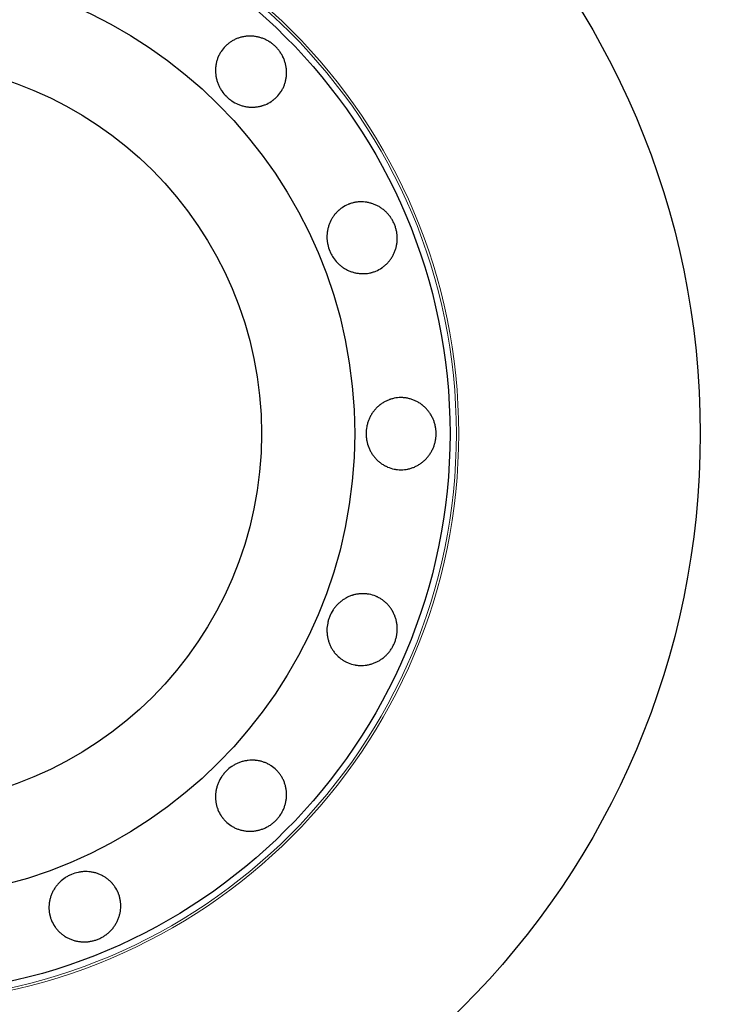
# Model space of a CAD drawing. Header units: inches. Extents: x 0 to 20790, y -12 to 14700.
# Tile 11 of 256: x 2869 to 2928, y 5547 to 5628. Entities that reach past the tile are written whole.
import ezdxf

# ---------------------------------------------------------------- set-up
doc = ezdxf.new("R2010")
doc.units = ezdxf.units.IN
doc.layers.add('1', color=7, linetype='Continuous', true_color=0xffffff)
doc.layers.add('254', color=7, linetype='Continuous', true_color=0xffffff)
doc.styles.add('latin_extended', font='simplex.shx')
doc.dimstyles.get("Standard").update_dxf_attribs({"dimtxt": 0.18, "dimasz": 0.18, "dimexe": 0.18, "dimexo": 0.0625, "dimgap": 0.09, "dimtad": 0, "dimtih": 1, "dimtoh": 1, "dimdec": 4, "dimzin": 0, "dimdsep": 46, "dimtxsty": 'Standard', "dimcen": 0.09, "dimadec": 0, "dimazin": 0, "dimtfac": 1, "dimtdec": 4, "dimtofl": 0, "dimtmove": 0, "dimatfit": 3, "dimfxl": 1, "dimtolj": 1, "dimtzin": 0, "dimarcsym": 0})

# ---------------------------------------------------------------- blocks, each defined once
blk = doc.blocks.new('_U11')
at = {"layer": '254', "color": 3, "linetype": 'Continuous', "lineweight": 13, "transparency": 16777216}
for p, q in [((1931.411, 6671.987), (1001.411, 6671.987)), ((1036.411, 6549.487), (1036.411, 5456.487)), ((7972.411, 5333.987), (1001.411, 5333.987))]:
    blk.add_line(p, q, dxfattribs=at)
at = {"layer": '254', "color": 3, "transparency": 16777216}
for points in [[(1056.828, 6549.487), (1015.995, 6549.487), (1036.411, 6671.987)], [(1015.995, 5456.487), (1056.828, 5456.487), (1036.411, 5333.987)]]:
    blk.add_solid(points, dxfattribs=at)
at = {"layer": 'Defpoints', "color": 0, "transparency": 16777216}
for p in [(1966.411, 6671.987), (1036.411, 5333.987), (8007.411, 5333.987)]:
    blk.add_point(p, dxfattribs=at)
at = {"layer": '254', "color": 2, "lineweight": 13, "transparency": 16777216, "insert": (852.661, 5798.82), "char_height": 122.5, "attachment_point": 1, "rotation": 90, "style": 'latin_extended'}
blk.add_mtext('\\A1;\\C2;1338', dxfattribs=at)

msp = doc.modelspace()

# ---------------------------------------------------------------- linework, layer by layer
at = {"layer": '1', "color": 2, "linetype": 'Continuous', "lineweight": 25}
for radius in [100, 67.5, 46.681, 38.75, 31]:
    msp.add_circle((2858.411, 5593.987), radius, dxfattribs=at)
at = {"layer": '1', "color": 110, "linetype": 'Continuous', "lineweight": 13}
for radius in [47.403, 47.21]:
    msp.add_circle((2858.411, 5593.987), radius, dxfattribs=at)
at = {"layer": '1', "color": 2, "linetype": 'Continuous', "lineweight": 25}
for points, knots in [([(2890.601, 5626.177), (2890.672, 5626.106), (2890.738, 5626.033), (2890.863, 5625.882), (2890.921, 5625.803), (2891.031, 5625.641), (2891.082, 5625.557), (2891.141, 5625.448), (2891.152, 5625.427), (2891.175, 5625.383), (2891.186, 5625.36), (2891.218, 5625.293), (2891.238, 5625.249), (2891.295, 5625.113), (2891.328, 5625.021), (2891.386, 5624.835), (2891.411, 5624.741), (2891.441, 5624.598), (2891.45, 5624.55), (2891.465, 5624.453), (2891.472, 5624.405), (2891.488, 5624.259), (2891.494, 5624.162), (2891.496, 5623.969), (2891.488, 5623.776), (2891.462, 5623.585), (2891.436, 5623.443), (2891.426, 5623.395), (2891.403, 5623.301), (2891.391, 5623.255), (2891.351, 5623.116), (2891.32, 5623.026), (2891.25, 5622.849), (2891.21, 5622.762), (2891.144, 5622.635), (2891.12, 5622.594), (2891.084, 5622.532), (2891.071, 5622.511), (2891.045, 5622.47), (2890.928, 5622.289), (2890.792, 5622.125), (2890.591, 5621.923), (2890.52, 5621.859), (2890.428, 5621.783), (2890.409, 5621.768), (2890.372, 5621.739), (2890.315, 5621.695), (2890.101, 5621.545), (2889.891, 5621.435), (2889.669, 5621.347), (2889.624, 5621.331), (2889.556, 5621.307), (2889.533, 5621.3), (2889.487, 5621.286), (2889.464, 5621.279), (2889.349, 5621.246), (2889.255, 5621.224), (2889.067, 5621.19), (2888.972, 5621.177), (2888.781, 5621.161), (2888.684, 5621.157), (2888.489, 5621.16), (2888.393, 5621.167), (2888.201, 5621.189), (2888.105, 5621.205), (2887.916, 5621.246), (2887.822, 5621.27), (2887.682, 5621.314), (2887.635, 5621.33), (2887.543, 5621.364), (2887.497, 5621.382), (2887.272, 5621.478), (2887.1, 5621.571), (2886.898, 5621.709), (2886.858, 5621.738), (2886.78, 5621.797), (2886.741, 5621.828), (2886.626, 5621.923), (2886.554, 5621.99), (2886.345, 5622.198), (2886.219, 5622.348), (2886.08, 5622.552), (2886.053, 5622.594), (2886.001, 5622.678), (2885.927, 5622.806), (2885.864, 5622.938), (2885.788, 5623.117), (2885.754, 5623.208), (2885.71, 5623.348), (2885.697, 5623.395), (2885.672, 5623.489), (2885.66, 5623.537), (2885.63, 5623.681), (2885.598, 5623.872), (2885.585, 5624.064), (2885.582, 5624.257), (2885.585, 5624.353), (2885.595, 5624.474), (2885.597, 5624.498), (2885.603, 5624.546), (2885.611, 5624.618), (2885.623, 5624.69), (2885.649, 5624.831), (2885.67, 5624.924), (2885.723, 5625.107), (2885.753, 5625.197), (2885.806, 5625.331), (2885.825, 5625.375), (2885.855, 5625.44), (2885.865, 5625.462), (2885.886, 5625.505), (2885.94, 5625.612), (2886.001, 5625.714), (2886.158, 5625.951), (2886.279, 5626.097), (2886.431, 5626.249), (2886.448, 5626.266), (2886.483, 5626.299), (2886.535, 5626.348), (2886.661, 5626.457), (2886.851, 5626.598), (2887.015, 5626.695), (2887.142, 5626.762), (2887.185, 5626.783), (2887.273, 5626.824), (2887.317, 5626.843), (2887.451, 5626.896), (2887.541, 5626.927), (2887.725, 5626.98), (2887.818, 5627.002), (2887.96, 5627.028), (2888.008, 5627.036), (2888.079, 5627.046), (2888.104, 5627.049), (2888.152, 5627.055), (2888.176, 5627.057), (2888.297, 5627.068), (2888.394, 5627.072), (2888.587, 5627.069), (2888.78, 5627.057), (2888.971, 5627.027), (2889.115, 5626.997), (2889.163, 5626.986), (2889.258, 5626.961), (2889.305, 5626.947), (2889.445, 5626.904), (2889.537, 5626.871), (2889.717, 5626.795), (2889.805, 5626.753), (2889.934, 5626.683), (2889.998, 5626.646), (2890.061, 5626.607), (2890.102, 5626.581), (2890.123, 5626.567), (2890.226, 5626.498), (2890.305, 5626.439), (2890.42, 5626.345), (2890.457, 5626.312), (2890.53, 5626.246), (2890.566, 5626.212), (2890.601, 5626.177)], [0, 0, 0, 0, 0.015625, 0.015625, 0.03125, 0.03125, 0.046875, 0.046875, 0.050781, 0.050781, 0.054688, 0.054688, 0.0625, 0.0625, 0.078125, 0.078125, 0.09375, 0.09375, 0.101563, 0.101563, 0.109375, 0.109375, 0.125, 0.125, 0.140625, 0.15625, 0.15625, 0.164063, 0.164063, 0.171875, 0.171875, 0.1875, 0.1875, 0.203125, 0.203125, 0.210938, 0.210938, 0.214844, 0.214844, 0.21875, 0.25, 0.25, 0.265625, 0.265625, 0.269531, 0.269531, 0.273438, 0.28125, 0.3125, 0.3125, 0.320313, 0.320313, 0.324219, 0.324219, 0.328125, 0.328125, 0.34375, 0.34375, 0.359375, 0.359375, 0.375, 0.375, 0.390625, 0.390625, 0.40625, 0.40625, 0.421875, 0.421875, 0.429688, 0.429688, 0.4375, 0.4375, 0.46875, 0.46875, 0.476563, 0.476563, 0.484375, 0.484375, 0.5, 0.5, 0.53125, 0.53125, 0.539063, 0.539063, 0.546875, 0.5625, 0.5625, 0.578125, 0.578125, 0.585938, 0.585938, 0.59375, 0.59375, 0.609375, 0.625, 0.625, 0.640625, 0.640625, 0.644531, 0.644531, 0.648438, 0.65625, 0.65625, 0.671875, 0.671875, 0.6875, 0.6875, 0.695313, 0.695313, 0.699219, 0.699219, 0.703125, 0.71875, 0.71875, 0.75, 0.75, 0.753906, 0.753906, 0.757813, 0.765625, 0.78125, 0.796875, 0.796875, 0.804688, 0.804688, 0.8125, 0.8125, 0.828125, 0.828125, 0.84375, 0.84375, 0.851563, 0.851563, 0.855469, 0.855469, 0.859375, 0.859375, 0.875, 0.875, 0.890625, 0.90625, 0.90625, 0.914063, 0.914063, 0.921875, 0.921875, 0.9375, 0.9375, 0.953125, 0.953125, 0.960938, 0.964844, 0.964844, 0.96875, 0.96875, 0.984375, 0.984375, 0.992188, 0.992188, 1, 1, 1, 1]), ([(2900.47, 5611.408), (2900.508, 5611.316), (2900.541, 5611.223), (2900.598, 5611.035), (2900.622, 5610.94), (2900.661, 5610.748), (2900.676, 5610.651), (2900.689, 5610.529), (2900.691, 5610.504), (2900.695, 5610.455), (2900.697, 5610.43), (2900.701, 5610.356), (2900.703, 5610.307), (2900.703, 5610.159), (2900.699, 5610.062), (2900.681, 5609.868), (2900.668, 5609.772), (2900.641, 5609.628), (2900.631, 5609.58), (2900.608, 5609.485), (2900.596, 5609.437), (2900.555, 5609.296), (2900.523, 5609.205), (2900.451, 5609.025), (2900.371, 5608.851), (2900.273, 5608.684), (2900.194, 5608.563), (2900.167, 5608.523), (2900.11, 5608.444), (2900.081, 5608.406), (2899.991, 5608.293), (2899.928, 5608.222), (2899.795, 5608.085), (2899.725, 5608.02), (2899.615, 5607.929), (2899.578, 5607.899), (2899.52, 5607.856), (2899.501, 5607.841), (2899.461, 5607.814), (2899.442, 5607.8), (2899.263, 5607.68), (2899.095, 5607.591), (2898.832, 5607.482), (2898.743, 5607.45), (2898.628, 5607.415), (2898.605, 5607.408), (2898.559, 5607.396), (2898.49, 5607.377), (2898.234, 5607.32), (2897.999, 5607.299), (2897.76, 5607.303), (2897.713, 5607.304), (2897.641, 5607.309), (2897.616, 5607.311), (2897.568, 5607.315), (2897.545, 5607.318), (2897.425, 5607.332), (2897.331, 5607.347), (2897.144, 5607.387), (2897.051, 5607.412), (2896.868, 5607.47), (2896.778, 5607.504), (2896.599, 5607.581), (2896.512, 5607.625), (2896.343, 5607.719), (2896.261, 5607.77), (2896.102, 5607.88), (2896.024, 5607.939), (2895.912, 5608.033), (2895.875, 5608.065), (2895.802, 5608.132), (2895.767, 5608.166), (2895.595, 5608.341), (2895.473, 5608.493), (2895.338, 5608.697), (2895.313, 5608.739), (2895.263, 5608.824), (2895.239, 5608.867), (2895.169, 5608.999), (2895.128, 5609.089), (2895.015, 5609.361), (2894.956, 5609.548), (2894.905, 5609.79), (2894.896, 5609.839), (2894.881, 5609.936), (2894.874, 5609.985), (2894.859, 5610.131), (2894.853, 5610.229), (2894.852, 5610.423), (2894.856, 5610.52), (2894.868, 5610.666), (2894.874, 5610.715), (2894.887, 5610.812), (2894.895, 5610.86), (2894.921, 5611.004), (2894.965, 5611.194), (2895.027, 5611.376), (2895.097, 5611.555), (2895.137, 5611.643), (2895.193, 5611.75), (2895.204, 5611.772), (2895.228, 5611.814), (2895.263, 5611.878), (2895.301, 5611.939), (2895.379, 5612.06), (2895.435, 5612.137), (2895.553, 5612.287), (2895.616, 5612.359), (2895.715, 5612.461), (2895.75, 5612.495), (2895.802, 5612.544), (2895.82, 5612.56), (2895.856, 5612.592), (2895.947, 5612.67), (2896.042, 5612.741), (2896.278, 5612.899), (2896.445, 5612.988), (2896.645, 5613.071), (2896.667, 5613.08), (2896.711, 5613.097), (2896.779, 5613.122), (2896.937, 5613.174), (2897.166, 5613.232), (2897.355, 5613.259), (2897.498, 5613.272), (2897.545, 5613.276), (2897.642, 5613.279), (2897.69, 5613.28), (2897.834, 5613.278), (2897.93, 5613.272), (2898.12, 5613.25), (2898.214, 5613.235), (2898.355, 5613.205), (2898.402, 5613.194), (2898.472, 5613.176), (2898.496, 5613.17), (2898.542, 5613.156), (2898.566, 5613.149), (2898.682, 5613.113), (2898.773, 5613.079), (2898.95, 5613.003), (2899.124, 5612.919), (2899.289, 5612.817), (2899.41, 5612.734), (2899.45, 5612.706), (2899.529, 5612.646), (2899.567, 5612.616), (2899.68, 5612.522), (2899.752, 5612.456), (2899.889, 5612.318), (2899.954, 5612.245), (2900.047, 5612.131), (2900.092, 5612.073), (2900.135, 5612.012), (2900.163, 5611.972), (2900.177, 5611.951), (2900.246, 5611.848), (2900.296, 5611.763), (2900.366, 5611.633), (2900.388, 5611.588), (2900.43, 5611.499), (2900.451, 5611.454), (2900.47, 5611.408)], [0, 0, 0, 0, 0.015625, 0.015625, 0.03125, 0.03125, 0.046875, 0.046875, 0.050781, 0.050781, 0.054688, 0.054688, 0.0625, 0.0625, 0.078125, 0.078125, 0.09375, 0.09375, 0.101563, 0.101563, 0.109375, 0.109375, 0.125, 0.125, 0.140625, 0.15625, 0.15625, 0.164063, 0.164063, 0.171875, 0.171875, 0.1875, 0.1875, 0.203125, 0.203125, 0.210938, 0.210938, 0.214844, 0.214844, 0.21875, 0.21875, 0.25, 0.25, 0.265625, 0.265625, 0.269531, 0.269531, 0.273437, 0.28125, 0.3125, 0.3125, 0.320312, 0.320312, 0.324219, 0.324219, 0.328125, 0.328125, 0.34375, 0.34375, 0.359375, 0.359375, 0.375, 0.375, 0.390625, 0.390625, 0.40625, 0.40625, 0.421875, 0.421875, 0.429687, 0.429687, 0.4375, 0.4375, 0.46875, 0.46875, 0.476562, 0.476562, 0.484375, 0.484375, 0.5, 0.5, 0.53125, 0.53125, 0.539062, 0.539062, 0.546875, 0.546875, 0.5625, 0.5625, 0.578125, 0.578125, 0.585937, 0.585937, 0.59375, 0.59375, 0.609375, 0.625, 0.625, 0.640625, 0.640625, 0.644531, 0.644531, 0.648437, 0.65625, 0.65625, 0.671875, 0.671875, 0.6875, 0.6875, 0.695312, 0.695312, 0.699219, 0.699219, 0.703125, 0.71875, 0.71875, 0.75, 0.75, 0.753906, 0.753906, 0.757813, 0.765625, 0.78125, 0.796875, 0.796875, 0.804688, 0.804688, 0.8125, 0.8125, 0.828125, 0.828125, 0.84375, 0.84375, 0.851563, 0.851563, 0.855469, 0.855469, 0.859375, 0.859375, 0.875, 0.875, 0.890625, 0.90625, 0.90625, 0.914063, 0.914063, 0.921875, 0.921875, 0.9375, 0.9375, 0.953125, 0.953125, 0.960938, 0.964844, 0.964844, 0.96875, 0.96875, 0.984375, 0.984375, 0.992188, 0.992188, 1, 1, 1, 1]), ([(2903.935, 5593.987), (2903.935, 5593.887), (2903.93, 5593.789), (2903.911, 5593.593), (2903.897, 5593.496), (2903.859, 5593.304), (2903.836, 5593.209), (2903.801, 5593.091), (2903.794, 5593.067), (2903.779, 5593.02), (2903.771, 5592.996), (2903.746, 5592.926), (2903.729, 5592.88), (2903.673, 5592.744), (2903.632, 5592.656), (2903.541, 5592.483), (2903.492, 5592.399), (2903.412, 5592.277), (2903.384, 5592.237), (2903.327, 5592.157), (2903.297, 5592.118), (2903.206, 5592.003), (2903.141, 5591.931), (2903.006, 5591.793), (2902.865, 5591.662), (2902.711, 5591.546), (2902.591, 5591.464), (2902.551, 5591.437), (2902.468, 5591.386), (2902.427, 5591.362), (2902.301, 5591.293), (2902.215, 5591.25), (2902.04, 5591.175), (2901.951, 5591.142), (2901.814, 5591.099), (2901.768, 5591.086), (2901.698, 5591.068), (2901.675, 5591.063), (2901.628, 5591.052), (2901.605, 5591.047), (2901.393, 5591.005), (2901.204, 5590.987), (2900.92, 5590.987), (2900.825, 5590.991), (2900.706, 5591.003), (2900.682, 5591.005), (2900.634, 5591.011), (2900.563, 5591.021), (2900.306, 5591.066), (2900.08, 5591.136), (2899.861, 5591.231), (2899.817, 5591.251), (2899.753, 5591.283), (2899.731, 5591.294), (2899.688, 5591.316), (2899.667, 5591.328), (2899.562, 5591.386), (2899.481, 5591.436), (2899.324, 5591.545), (2899.248, 5591.603), (2899.101, 5591.727), (2899.03, 5591.793), (2898.894, 5591.933), (2898.831, 5592.006), (2898.711, 5592.158), (2898.654, 5592.236), (2898.549, 5592.399), (2898.5, 5592.483), (2898.432, 5592.613), (2898.411, 5592.657), (2898.369, 5592.746), (2898.35, 5592.792), (2898.258, 5593.019), (2898.203, 5593.206), (2898.157, 5593.446), (2898.149, 5593.495), (2898.135, 5593.592), (2898.13, 5593.641), (2898.116, 5593.79), (2898.112, 5593.888), (2898.112, 5594.183), (2898.129, 5594.379), (2898.175, 5594.621), (2898.185, 5594.67), (2898.208, 5594.766), (2898.246, 5594.909), (2898.295, 5595.047), (2898.368, 5595.227), (2898.409, 5595.315), (2898.476, 5595.445), (2898.5, 5595.488), (2898.549, 5595.572), (2898.575, 5595.614), (2898.654, 5595.737), (2898.767, 5595.895), (2898.894, 5596.04), (2899.028, 5596.179), (2899.098, 5596.245), (2899.191, 5596.323), (2899.21, 5596.338), (2899.247, 5596.368), (2899.305, 5596.413), (2899.363, 5596.456), (2899.481, 5596.537), (2899.562, 5596.588), (2899.729, 5596.68), (2899.814, 5596.723), (2899.946, 5596.78), (2899.99, 5596.797), (2900.058, 5596.823), (2900.08, 5596.831), (2900.126, 5596.846), (2900.24, 5596.883), (2900.355, 5596.913), (2900.633, 5596.969), (2900.822, 5596.987), (2901.037, 5596.987), (2901.061, 5596.987), (2901.109, 5596.985), (2901.181, 5596.983), (2901.347, 5596.971), (2901.581, 5596.936), (2901.766, 5596.889), (2901.903, 5596.847), (2901.948, 5596.831), (2902.039, 5596.798), (2902.083, 5596.78), (2902.216, 5596.723), (2902.301, 5596.681), (2902.469, 5596.588), (2902.55, 5596.538), (2902.669, 5596.457), (2902.708, 5596.428), (2902.766, 5596.385), (2902.785, 5596.37), (2902.823, 5596.34), (2902.842, 5596.324), (2902.936, 5596.246), (2903.007, 5596.18), (2903.142, 5596.042), (2903.27, 5595.898), (2903.383, 5595.74), (2903.464, 5595.618), (2903.49, 5595.576), (2903.539, 5595.491), (2903.563, 5595.448), (2903.632, 5595.318), (2903.673, 5595.23), (2903.747, 5595.05), (2903.779, 5594.958), (2903.821, 5594.817), (2903.84, 5594.746), (2903.857, 5594.673), (2903.868, 5594.625), (2903.873, 5594.601), (2903.896, 5594.479), (2903.911, 5594.381), (2903.925, 5594.234), (2903.929, 5594.185), (2903.934, 5594.086), (2903.935, 5594.037), (2903.935, 5593.987)], [0, 0, 0, 0, 0.015625, 0.015625, 0.03125, 0.03125, 0.046875, 0.046875, 0.050781, 0.050781, 0.054688, 0.054688, 0.0625, 0.0625, 0.078125, 0.078125, 0.09375, 0.09375, 0.101563, 0.101563, 0.109375, 0.109375, 0.125, 0.125, 0.140625, 0.15625, 0.15625, 0.164063, 0.164063, 0.171875, 0.171875, 0.1875, 0.1875, 0.203125, 0.203125, 0.210938, 0.210938, 0.214844, 0.214844, 0.21875, 0.21875, 0.25, 0.25, 0.265625, 0.265625, 0.269531, 0.269531, 0.273438, 0.28125, 0.3125, 0.3125, 0.320313, 0.320313, 0.324219, 0.324219, 0.328125, 0.328125, 0.34375, 0.34375, 0.359375, 0.359375, 0.375, 0.375, 0.390625, 0.390625, 0.40625, 0.40625, 0.421875, 0.421875, 0.429688, 0.429688, 0.4375, 0.4375, 0.46875, 0.46875, 0.476563, 0.476563, 0.484375, 0.484375, 0.5, 0.5, 0.53125, 0.53125, 0.539063, 0.539063, 0.546875, 0.5625, 0.5625, 0.578125, 0.578125, 0.585938, 0.585938, 0.59375, 0.59375, 0.609375, 0.625, 0.625, 0.640625, 0.640625, 0.644531, 0.644531, 0.648438, 0.65625, 0.65625, 0.671875, 0.671875, 0.6875, 0.6875, 0.695313, 0.695313, 0.699219, 0.699219, 0.703125, 0.71875, 0.71875, 0.75, 0.75, 0.753906, 0.753906, 0.757813, 0.765625, 0.78125, 0.796875, 0.796875, 0.804688, 0.804688, 0.8125, 0.8125, 0.828125, 0.828125, 0.84375, 0.84375, 0.851563, 0.851563, 0.855469, 0.855469, 0.859375, 0.859375, 0.875, 0.875, 0.890625, 0.90625, 0.90625, 0.914063, 0.914063, 0.921875, 0.921875, 0.9375, 0.9375, 0.953125, 0.953125, 0.960938, 0.964844, 0.964844, 0.96875, 0.96875, 0.984375, 0.984375, 0.992188, 0.992188, 1, 1, 1, 1]), ([(2900.47, 5576.566), (2900.432, 5576.474), (2900.389, 5576.385), (2900.297, 5576.211), (2900.247, 5576.127), (2900.139, 5575.964), (2900.081, 5575.885), (2900.003, 5575.789), (2899.987, 5575.77), (2899.955, 5575.732), (2899.939, 5575.714), (2899.889, 5575.658), (2899.856, 5575.622), (2899.752, 5575.518), (2899.68, 5575.452), (2899.531, 5575.327), (2899.453, 5575.269), (2899.332, 5575.186), (2899.291, 5575.159), (2899.208, 5575.108), (2899.165, 5575.083), (2899.037, 5575.012), (2898.95, 5574.97), (2898.772, 5574.894), (2898.591, 5574.828), (2898.405, 5574.779), (2898.263, 5574.749), (2898.215, 5574.74), (2898.12, 5574.724), (2898.072, 5574.718), (2897.929, 5574.702), (2897.834, 5574.696), (2897.643, 5574.693), (2897.548, 5574.697), (2897.405, 5574.71), (2897.358, 5574.715), (2897.286, 5574.725), (2897.263, 5574.729), (2897.215, 5574.737), (2897.192, 5574.741), (2896.98, 5574.783), (2896.799, 5574.839), (2896.536, 5574.948), (2896.45, 5574.988), (2896.344, 5575.045), (2896.323, 5575.056), (2896.281, 5575.08), (2896.22, 5575.116), (2895.999, 5575.256), (2895.817, 5575.407), (2895.651, 5575.579), (2895.619, 5575.614), (2895.571, 5575.668), (2895.555, 5575.686), (2895.524, 5575.723), (2895.509, 5575.742), (2895.435, 5575.836), (2895.379, 5575.914), (2895.275, 5576.074), (2895.227, 5576.157), (2895.139, 5576.328), (2895.098, 5576.416), (2895.027, 5576.597), (2894.996, 5576.689), (2894.943, 5576.875), (2894.921, 5576.969), (2894.886, 5577.16), (2894.873, 5577.256), (2894.86, 5577.402), (2894.857, 5577.451), (2894.853, 5577.55), (2894.852, 5577.599), (2894.854, 5577.844), (2894.875, 5578.038), (2894.925, 5578.277), (2894.936, 5578.325), (2894.961, 5578.421), (2894.974, 5578.468), (2895.018, 5578.61), (2895.052, 5578.703), (2895.165, 5578.975), (2895.256, 5579.149), (2895.391, 5579.356), (2895.419, 5579.397), (2895.477, 5579.477), (2895.567, 5579.594), (2895.664, 5579.703), (2895.801, 5579.842), (2895.872, 5579.908), (2895.984, 5580.002), (2896.023, 5580.032), (2896.1, 5580.092), (2896.14, 5580.12), (2896.261, 5580.204), (2896.426, 5580.306), (2896.598, 5580.392), (2896.775, 5580.469), (2896.865, 5580.502), (2896.981, 5580.539), (2897.004, 5580.546), (2897.05, 5580.56), (2897.12, 5580.579), (2897.19, 5580.596), (2897.331, 5580.626), (2897.425, 5580.642), (2897.614, 5580.664), (2897.71, 5580.67), (2897.853, 5580.672), (2897.901, 5580.672), (2897.973, 5580.669), (2897.997, 5580.668), (2898.045, 5580.665), (2898.164, 5580.656), (2898.282, 5580.639), (2898.56, 5580.584), (2898.742, 5580.529), (2898.941, 5580.446), (2898.963, 5580.437), (2899.006, 5580.417), (2899.072, 5580.388), (2899.221, 5580.313), (2899.424, 5580.191), (2899.576, 5580.078), (2899.686, 5579.986), (2899.723, 5579.954), (2899.793, 5579.888), (2899.828, 5579.855), (2899.928, 5579.752), (2899.991, 5579.68), (2900.111, 5579.53), (2900.167, 5579.453), (2900.246, 5579.332), (2900.271, 5579.291), (2900.308, 5579.228), (2900.32, 5579.207), (2900.343, 5579.165), (2900.355, 5579.143), (2900.411, 5579.035), (2900.452, 5578.948), (2900.524, 5578.768), (2900.586, 5578.586), (2900.631, 5578.397), (2900.658, 5578.253), (2900.666, 5578.204), (2900.68, 5578.107), (2900.686, 5578.058), (2900.699, 5577.912), (2900.703, 5577.815), (2900.702, 5577.62), (2900.697, 5577.522), (2900.682, 5577.376), (2900.673, 5577.303), (2900.66, 5577.23), (2900.652, 5577.181), (2900.647, 5577.157), (2900.623, 5577.035), (2900.598, 5576.94), (2900.555, 5576.798), (2900.54, 5576.751), (2900.506, 5576.658), (2900.489, 5576.612), (2900.47, 5576.566)], [0, 0, 0, 0, 0.015625, 0.015625, 0.03125, 0.03125, 0.046875, 0.046875, 0.050781, 0.050781, 0.054687, 0.054687, 0.0625, 0.0625, 0.078125, 0.078125, 0.09375, 0.09375, 0.101563, 0.101563, 0.109375, 0.109375, 0.125, 0.125, 0.140625, 0.15625, 0.15625, 0.164063, 0.164063, 0.171875, 0.171875, 0.1875, 0.1875, 0.203125, 0.203125, 0.210938, 0.210938, 0.214844, 0.214844, 0.21875, 0.21875, 0.25, 0.25, 0.265625, 0.265625, 0.269531, 0.269531, 0.273438, 0.28125, 0.3125, 0.3125, 0.320313, 0.320313, 0.324219, 0.324219, 0.328125, 0.328125, 0.34375, 0.34375, 0.359375, 0.359375, 0.375, 0.375, 0.390625, 0.390625, 0.40625, 0.40625, 0.421875, 0.421875, 0.429688, 0.429688, 0.4375, 0.4375, 0.46875, 0.46875, 0.476563, 0.476563, 0.484375, 0.484375, 0.5, 0.5, 0.53125, 0.53125, 0.539063, 0.539063, 0.546875, 0.5625, 0.5625, 0.578125, 0.578125, 0.585938, 0.585938, 0.59375, 0.59375, 0.609375, 0.625, 0.625, 0.640625, 0.640625, 0.644531, 0.644531, 0.648438, 0.65625, 0.65625, 0.671875, 0.671875, 0.6875, 0.6875, 0.695313, 0.695313, 0.699219, 0.699219, 0.703125, 0.71875, 0.71875, 0.75, 0.75, 0.753906, 0.753906, 0.757813, 0.765625, 0.78125, 0.796875, 0.796875, 0.804688, 0.804688, 0.8125, 0.8125, 0.828125, 0.828125, 0.84375, 0.84375, 0.851563, 0.851563, 0.855469, 0.855469, 0.859375, 0.859375, 0.875, 0.875, 0.890625, 0.90625, 0.90625, 0.914063, 0.914063, 0.921875, 0.921875, 0.9375, 0.9375, 0.953125, 0.953125, 0.960938, 0.964844, 0.964844, 0.96875, 0.96875, 0.984375, 0.984375, 0.992188, 0.992188, 1, 1, 1, 1]), ([(2890.601, 5561.797), (2890.531, 5561.727), (2890.458, 5561.66), (2890.306, 5561.536), (2890.228, 5561.477), (2890.065, 5561.367), (2889.981, 5561.316), (2889.873, 5561.258), (2889.851, 5561.246), (2889.807, 5561.224), (2889.785, 5561.213), (2889.718, 5561.18), (2889.673, 5561.16), (2889.537, 5561.103), (2889.446, 5561.07), (2889.26, 5561.012), (2889.166, 5560.987), (2889.023, 5560.957), (2888.975, 5560.948), (2888.878, 5560.933), (2888.829, 5560.926), (2888.683, 5560.91), (2888.586, 5560.904), (2888.393, 5560.902), (2888.201, 5560.91), (2888.01, 5560.936), (2887.867, 5560.963), (2887.82, 5560.973), (2887.726, 5560.995), (2887.679, 5561.007), (2887.541, 5561.047), (2887.45, 5561.078), (2887.273, 5561.148), (2887.187, 5561.188), (2887.06, 5561.255), (2887.018, 5561.278), (2886.956, 5561.315), (2886.936, 5561.327), (2886.895, 5561.353), (2886.714, 5561.47), (2886.549, 5561.606), (2886.348, 5561.807), (2886.284, 5561.878), (2886.208, 5561.97), (2886.193, 5561.989), (2886.163, 5562.027), (2886.12, 5562.084), (2885.97, 5562.298), (2885.86, 5562.507), (2885.772, 5562.729), (2885.755, 5562.774), (2885.732, 5562.842), (2885.725, 5562.865), (2885.71, 5562.911), (2885.703, 5562.934), (2885.67, 5563.05), (2885.649, 5563.143), (2885.614, 5563.331), (2885.601, 5563.426), (2885.585, 5563.617), (2885.582, 5563.714), (2885.585, 5563.909), (2885.591, 5564.006), (2885.614, 5564.198), (2885.63, 5564.293), (2885.67, 5564.482), (2885.695, 5564.576), (2885.739, 5564.716), (2885.755, 5564.763), (2885.789, 5564.855), (2885.807, 5564.901), (2885.902, 5565.127), (2885.996, 5565.298), (2886.134, 5565.5), (2886.162, 5565.54), (2886.222, 5565.619), (2886.252, 5565.658), (2886.348, 5565.772), (2886.414, 5565.845), (2886.623, 5566.053), (2886.773, 5566.179), (2886.977, 5566.318), (2887.019, 5566.345), (2887.103, 5566.397), (2887.231, 5566.471), (2887.363, 5566.534), (2887.542, 5566.61), (2887.633, 5566.644), (2887.773, 5566.688), (2887.819, 5566.701), (2887.914, 5566.726), (2887.962, 5566.738), (2888.105, 5566.769), (2888.297, 5566.8), (2888.489, 5566.813), (2888.682, 5566.817), (2888.778, 5566.813), (2888.899, 5566.803), (2888.923, 5566.801), (2888.971, 5566.796), (2889.043, 5566.787), (2889.114, 5566.775), (2889.256, 5566.75), (2889.349, 5566.728), (2889.532, 5566.676), (2889.622, 5566.645), (2889.755, 5566.592), (2889.799, 5566.574), (2889.865, 5566.544), (2889.887, 5566.533), (2889.93, 5566.512), (2890.037, 5566.458), (2890.139, 5566.397), (2890.375, 5566.24), (2890.521, 5566.119), (2890.674, 5565.967), (2890.691, 5565.95), (2890.724, 5565.915), (2890.772, 5565.863), (2890.881, 5565.737), (2891.023, 5565.547), (2891.12, 5565.383), (2891.187, 5565.256), (2891.208, 5565.213), (2891.248, 5565.125), (2891.267, 5565.081), (2891.32, 5564.947), (2891.351, 5564.857), (2891.404, 5564.673), (2891.426, 5564.58), (2891.453, 5564.438), (2891.461, 5564.391), (2891.471, 5564.319), (2891.474, 5564.295), (2891.479, 5564.246), (2891.482, 5564.222), (2891.492, 5564.101), (2891.496, 5564.004), (2891.494, 5563.811), (2891.482, 5563.619), (2891.451, 5563.427), (2891.421, 5563.283), (2891.41, 5563.236), (2891.386, 5563.14), (2891.372, 5563.093), (2891.329, 5562.953), (2891.295, 5562.861), (2891.22, 5562.682), (2891.177, 5562.594), (2891.108, 5562.464), (2891.071, 5562.4), (2891.032, 5562.337), (2891.005, 5562.296), (2890.992, 5562.275), (2890.922, 5562.172), (2890.863, 5562.093), (2890.769, 5561.979), (2890.737, 5561.941), (2890.671, 5561.868), (2890.636, 5561.832), (2890.601, 5561.797)], [0, 0, 0, 0, 0.015625, 0.015625, 0.03125, 0.03125, 0.046875, 0.046875, 0.050781, 0.050781, 0.054688, 0.054688, 0.0625, 0.0625, 0.078125, 0.078125, 0.09375, 0.09375, 0.101563, 0.101563, 0.109375, 0.109375, 0.125, 0.125, 0.140625, 0.15625, 0.15625, 0.164063, 0.164063, 0.171875, 0.171875, 0.1875, 0.1875, 0.203125, 0.203125, 0.210938, 0.210938, 0.214844, 0.214844, 0.21875, 0.25, 0.25, 0.265625, 0.265625, 0.269531, 0.269531, 0.273438, 0.28125, 0.3125, 0.3125, 0.320313, 0.320313, 0.324219, 0.324219, 0.328125, 0.328125, 0.34375, 0.34375, 0.359375, 0.359375, 0.375, 0.375, 0.390625, 0.390625, 0.40625, 0.40625, 0.421875, 0.421875, 0.429688, 0.429688, 0.4375, 0.4375, 0.46875, 0.46875, 0.476563, 0.476563, 0.484375, 0.484375, 0.5, 0.5, 0.53125, 0.53125, 0.539063, 0.539063, 0.546875, 0.5625, 0.5625, 0.578125, 0.578125, 0.585938, 0.585938, 0.59375, 0.59375, 0.609375, 0.625, 0.625, 0.640625, 0.640625, 0.644531, 0.644531, 0.648438, 0.65625, 0.65625, 0.671875, 0.671875, 0.6875, 0.6875, 0.695313, 0.695313, 0.699219, 0.699219, 0.703125, 0.71875, 0.71875, 0.75, 0.75, 0.753906, 0.753906, 0.757813, 0.765625, 0.78125, 0.796875, 0.796875, 0.804688, 0.804688, 0.8125, 0.8125, 0.828125, 0.828125, 0.84375, 0.84375, 0.851563, 0.851563, 0.855469, 0.855469, 0.859375, 0.859375, 0.875, 0.875, 0.890625, 0.90625, 0.90625, 0.914063, 0.914063, 0.921875, 0.921875, 0.9375, 0.9375, 0.953125, 0.953125, 0.960938, 0.964844, 0.964844, 0.96875, 0.96875, 0.984375, 0.984375, 0.992188, 0.992188, 1, 1, 1, 1]), ([(2875.832, 5551.929), (2875.741, 5551.891), (2875.648, 5551.857), (2875.46, 5551.8), (2875.365, 5551.776), (2875.173, 5551.737), (2875.076, 5551.722), (2874.953, 5551.709), (2874.929, 5551.707), (2874.879, 5551.703), (2874.855, 5551.701), (2874.781, 5551.697), (2874.731, 5551.696), (2874.584, 5551.695), (2874.487, 5551.699), (2874.293, 5551.717), (2874.196, 5551.73), (2874.053, 5551.757), (2874.005, 5551.767), (2873.91, 5551.79), (2873.862, 5551.803), (2873.721, 5551.843), (2873.629, 5551.875), (2873.45, 5551.947), (2873.275, 5552.028), (2873.109, 5552.125), (2872.987, 5552.204), (2872.947, 5552.232), (2872.869, 5552.288), (2872.831, 5552.317), (2872.718, 5552.407), (2872.646, 5552.47), (2872.51, 5552.603), (2872.445, 5552.673), (2872.353, 5552.783), (2872.323, 5552.82), (2872.28, 5552.878), (2872.266, 5552.898), (2872.238, 5552.937), (2872.225, 5552.957), (2872.105, 5553.135), (2872.016, 5553.303), (2871.907, 5553.566), (2871.875, 5553.656), (2871.84, 5553.77), (2871.833, 5553.793), (2871.82, 5553.839), (2871.802, 5553.909), (2871.745, 5554.164), (2871.724, 5554.399), (2871.727, 5554.638), (2871.729, 5554.686), (2871.734, 5554.758), (2871.736, 5554.782), (2871.74, 5554.83), (2871.743, 5554.854), (2871.756, 5554.973), (2871.772, 5555.067), (2871.812, 5555.254), (2871.837, 5555.347), (2871.895, 5555.53), (2871.929, 5555.621), (2872.006, 5555.8), (2872.049, 5555.886), (2872.143, 5556.055), (2872.195, 5556.137), (2872.304, 5556.297), (2872.363, 5556.374), (2872.457, 5556.487), (2872.49, 5556.523), (2872.557, 5556.596), (2872.591, 5556.631), (2872.765, 5556.803), (2872.917, 5556.926), (2873.122, 5557.06), (2873.164, 5557.086), (2873.249, 5557.136), (2873.292, 5557.16), (2873.424, 5557.229), (2873.513, 5557.271), (2873.785, 5557.383), (2873.973, 5557.442), (2874.214, 5557.493), (2874.263, 5557.502), (2874.361, 5557.517), (2874.41, 5557.524), (2874.556, 5557.54), (2874.653, 5557.545), (2874.848, 5557.547), (2874.945, 5557.543), (2875.091, 5557.53), (2875.139, 5557.524), (2875.236, 5557.511), (2875.285, 5557.504), (2875.429, 5557.477), (2875.618, 5557.433), (2875.801, 5557.372), (2875.98, 5557.301), (2876.067, 5557.261), (2876.175, 5557.205), (2876.197, 5557.194), (2876.239, 5557.171), (2876.302, 5557.135), (2876.364, 5557.097), (2876.484, 5557.019), (2876.562, 5556.964), (2876.711, 5556.845), (2876.783, 5556.783), (2876.886, 5556.683), (2876.92, 5556.649), (2876.969, 5556.596), (2876.985, 5556.578), (2877.017, 5556.542), (2877.095, 5556.451), (2877.166, 5556.356), (2877.324, 5556.12), (2877.413, 5555.953), (2877.495, 5555.754), (2877.504, 5555.731), (2877.521, 5555.687), (2877.547, 5555.62), (2877.599, 5555.462), (2877.657, 5555.232), (2877.684, 5555.044), (2877.697, 5554.901), (2877.7, 5554.853), (2877.704, 5554.756), (2877.704, 5554.708), (2877.703, 5554.564), (2877.696, 5554.469), (2877.675, 5554.279), (2877.66, 5554.184), (2877.63, 5554.043), (2877.619, 5553.996), (2877.601, 5553.926), (2877.594, 5553.903), (2877.581, 5553.856), (2877.574, 5553.833), (2877.537, 5553.716), (2877.504, 5553.625), (2877.428, 5553.448), (2877.343, 5553.275), (2877.242, 5553.109), (2877.159, 5552.988), (2877.13, 5552.948), (2877.071, 5552.87), (2877.041, 5552.831), (2876.947, 5552.718), (2876.881, 5552.646), (2876.742, 5552.509), (2876.67, 5552.444), (2876.556, 5552.352), (2876.497, 5552.306), (2876.437, 5552.263), (2876.397, 5552.235), (2876.376, 5552.221), (2876.273, 5552.153), (2876.188, 5552.102), (2876.057, 5552.032), (2876.013, 5552.01), (2875.924, 5551.968), (2875.878, 5551.948), (2875.832, 5551.929)], [0, 0, 0, 0, 0.015625, 0.015625, 0.03125, 0.03125, 0.046875, 0.046875, 0.050781, 0.050781, 0.054688, 0.054688, 0.0625, 0.0625, 0.078125, 0.078125, 0.09375, 0.09375, 0.101563, 0.101563, 0.109375, 0.109375, 0.125, 0.125, 0.140625, 0.15625, 0.15625, 0.164063, 0.164063, 0.171875, 0.171875, 0.1875, 0.1875, 0.203125, 0.203125, 0.210938, 0.210938, 0.214844, 0.214844, 0.21875, 0.21875, 0.25, 0.25, 0.265625, 0.265625, 0.269531, 0.269531, 0.273438, 0.28125, 0.3125, 0.3125, 0.320313, 0.320313, 0.324219, 0.324219, 0.328125, 0.328125, 0.34375, 0.34375, 0.359375, 0.359375, 0.375, 0.375, 0.390625, 0.390625, 0.40625, 0.40625, 0.421875, 0.421875, 0.429688, 0.429688, 0.4375, 0.4375, 0.46875, 0.46875, 0.476563, 0.476563, 0.484375, 0.484375, 0.5, 0.5, 0.53125, 0.53125, 0.539063, 0.539063, 0.546875, 0.546875, 0.5625, 0.5625, 0.578125, 0.578125, 0.585938, 0.585938, 0.59375, 0.59375, 0.609375, 0.625, 0.625, 0.640625, 0.640625, 0.644531, 0.644531, 0.648438, 0.65625, 0.65625, 0.671875, 0.671875, 0.6875, 0.6875, 0.695313, 0.695313, 0.699219, 0.699219, 0.703125, 0.71875, 0.71875, 0.75, 0.75, 0.753906, 0.753906, 0.757813, 0.765625, 0.78125, 0.796875, 0.796875, 0.804688, 0.804688, 0.8125, 0.8125, 0.828125, 0.828125, 0.84375, 0.84375, 0.851563, 0.851563, 0.855469, 0.855469, 0.859375, 0.859375, 0.875, 0.875, 0.890625, 0.90625, 0.90625, 0.914063, 0.914063, 0.921875, 0.921875, 0.9375, 0.9375, 0.953125, 0.953125, 0.960938, 0.964844, 0.964844, 0.96875, 0.96875, 0.984375, 0.984375, 0.992188, 0.992188, 1, 1, 1, 1])]:
    msp.add_open_spline(points, degree=3, knots=knots, dxfattribs=at)

# ---------------------------------------------------------------- dimensions: what is measured, and where the dimension line sits
at = {"layer": '254', "color": 2, "linetype": 'Continuous', "lineweight": 13}
dim = msp.add_linear_dim(base=(1036.411, 5333.987), p1=(1966.411, 6671.987), p2=(8007.411, 5333.987), angle=90, text='\\C2;1338', dimstyle='Standard', override={"dimscale": 35, "dimtxt": 3.5, "dimasz": 3.5, "dimexe": 1, "dimexo": 1, "dimgap": 1.75, "dimtad": 1, "dimtih": 0, "dimtoh": 0, "dimdec": 2, "dimlfac": 0.028571, "dimzin": 8, "dimdsep": 46, "dimlunit": 2, "dimpost": '', "dimtxsty": 'latin_extended', "dimsah": 1, "dimse1": 0, "dimse2": 0, "dimsd1": 0, "dimsd2": 0, "dimclrd": 3, "dimclre": 3, "dimclrt": 2, "dimtol": 0, "dimtm": -0.1, "dimtfac": 0.714286, "dimtdec": 3, "dimtofl": 1, "dimtmove": 0, "dimtzin": 8, "dimlwd": 13, "dimlwe": 13}, dxfattribs=at)
dim.commit()
dim.dimension.update_dxf_attribs({"geometry": '_U11', "text_midpoint": (1036.411, 6002.987), "dimtype": 160})

doc.saveas('drawing.dxf')
